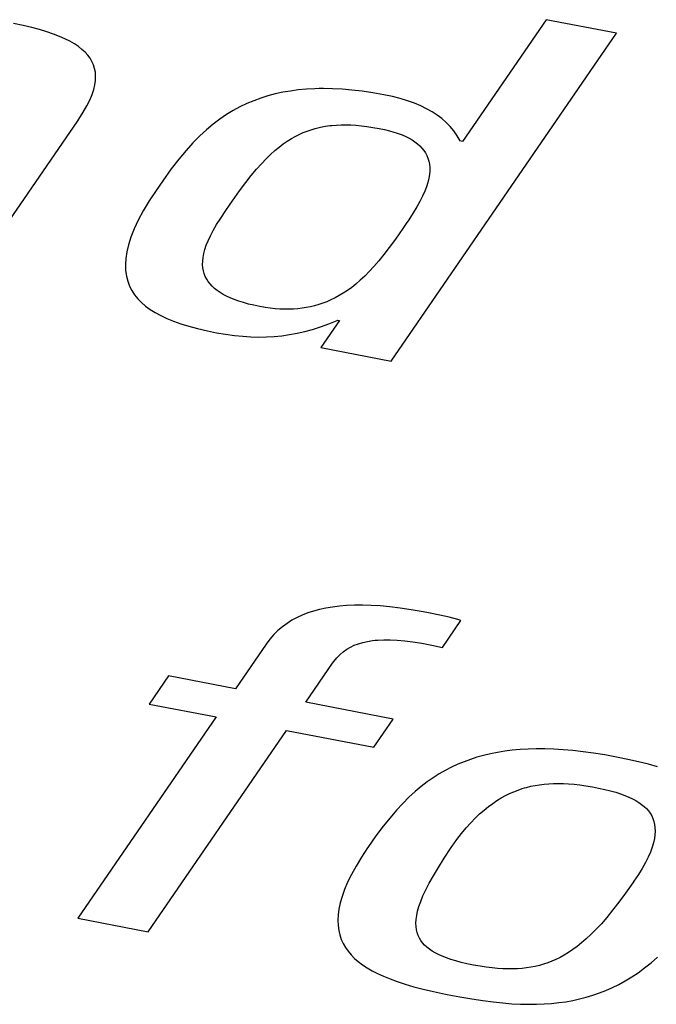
# Model space of a CAD drawing. Header units: millimetres. Extents: x -728 to -141, y -62 to 525.
# Tile 152 of 186: x -218.86 to -217.26, y 468.89 to 471.36. Entities that reach past the tile are written whole.
import ezdxf

# ---------------------------------------------------------------- set-up
doc = ezdxf.new("R2010")
doc.units = ezdxf.units.MM
doc.header["$LTSCALE"] = 23.1
doc.layers.add('R912005502_AM_0', color=7, linetype='CONTINUOUS')

msp = doc.modelspace()

# ---------------------------------------------------------------- linework, layer by layer
at = {"layer": 'R912005502_AM_0', "color": 7}
for p, q in [((-218.8536, 471.3487), (-218.8775, 471.3537)), ((-218.8318, 471.3436), (-218.8536, 471.3487)), ((-217.5387, 471.3631), (-217.7488, 471.0571)), ((-217.362, 471.329), (-217.5387, 471.3631)), ((-218.8118, 471.3383), (-218.8318, 471.3436)), ((-218.7936, 471.3328), (-218.8118, 471.3383)), ((-218.777, 471.327), (-218.7936, 471.3328)), ((-218.7618, 471.3211), (-218.777, 471.327)), ((-218.7481, 471.315), (-218.7618, 471.3211)), ((-217.9283, 470.5046), (-217.362, 471.329)), ((-218.7357, 471.3087), (-218.7481, 471.315)), ((-218.7245, 471.3022), (-218.7357, 471.3087)), ((-218.7193, 471.2989), (-218.7245, 471.3022)), ((-218.7145, 471.2955), (-218.7193, 471.2989)), ((-218.7056, 471.2885), (-218.7145, 471.2955)), ((-218.6977, 471.2813), (-218.7056, 471.2885)), ((-218.6909, 471.2738), (-218.6977, 471.2813)), ((-218.6851, 471.266), (-218.6909, 471.2738)), ((-218.6803, 471.2578), (-218.6851, 471.266)), ((-218.6765, 471.2493), (-218.6803, 471.2578)), ((-218.6736, 471.2404), (-218.6765, 471.2493)), ((-218.6718, 471.231), (-218.6736, 471.2404)), ((-218.6711, 471.221), (-218.6718, 471.231)), ((-218.6715, 471.2105), (-218.6711, 471.221)), ((-218.6759, 471.1875), (-218.6731, 471.1993)), ((-218.6731, 471.1993), (-218.6715, 471.2105)), ((-218.6857, 471.1611), (-218.6801, 471.1747)), ((-218.6801, 471.1747), (-218.6759, 471.1875)), ((-218.2382, 471.1715), (-218.2561, 471.1659)), ((-218.2198, 471.1763), (-218.2382, 471.1715)), ((-218.201, 471.1805), (-218.2198, 471.1763)), ((-218.1817, 471.1838), (-218.201, 471.1805)), ((-218.1619, 471.1865), (-218.1817, 471.1838)), ((-218.1414, 471.1883), (-218.1619, 471.1865)), ((-218.1203, 471.1895), (-218.1414, 471.1883)), ((-218.1094, 471.1898), (-218.1203, 471.1895)), ((-218.0983, 471.1899), (-218.1094, 471.1898)), ((-218.0755, 471.1895), (-218.0983, 471.1899)), ((-218.0519, 471.1882), (-218.0755, 471.1895)), ((-218.0272, 471.1861), (-218.0519, 471.1882)), ((-218.0015, 471.1831), (-218.0272, 471.1861)), ((-217.9747, 471.1791), (-218.0015, 471.1831)), ((-217.9466, 471.1741), (-217.9747, 471.1791)), ((-217.9253, 471.1696), (-217.9466, 471.1741)), ((-218.7021, 471.1305), (-218.693, 471.1464)), ((-218.693, 471.1464), (-218.6857, 471.1611)), ((-218.2912, 471.1521), (-218.3084, 471.1439)), ((-218.2738, 471.1594), (-218.2912, 471.1521)), ((-218.2561, 471.1659), (-218.2738, 471.1594)), ((-217.9055, 471.1646), (-217.9253, 471.1696)), ((-217.8871, 471.159), (-217.9055, 471.1646)), ((-217.87, 471.153), (-217.8871, 471.159)), ((-217.854, 471.1464), (-217.87, 471.153)), ((-217.8392, 471.1393), (-217.854, 471.1464)), ((-218.7132, 471.1132), (-218.7021, 471.1305)), ((-218.3422, 471.1245), (-218.359, 471.1131)), ((-218.3254, 471.1347), (-218.3422, 471.1245)), ((-218.3084, 471.1439), (-218.3254, 471.1347)), ((-217.8255, 471.1317), (-217.8392, 471.1393)), ((-217.8127, 471.1234), (-217.8255, 471.1317)), ((-217.8009, 471.1146), (-217.8127, 471.1234)), ((-218.9905, 470.7095), (-218.716, 471.1091)), ((-218.716, 471.1091), (-218.7132, 471.1132)), ((-218.3757, 471.1005), (-218.3925, 471.0865)), ((-218.359, 471.1131), (-218.3757, 471.1005)), ((-218.0826, 471.0967), (-218.0771, 471.0973)), ((-218.0771, 471.0973), (-218.0658, 471.0982)), ((-218.0658, 471.0982), (-218.0543, 471.0987)), ((-218.0543, 471.0987), (-218.0423, 471.0988)), ((-218.0423, 471.0988), (-218.0298, 471.0985)), ((-218.0298, 471.0985), (-218.0168, 471.0977)), ((-218.0168, 471.0977), (-218.0033, 471.0965)), ((-217.79, 471.105), (-217.8009, 471.1146)), ((-217.78, 471.0946), (-217.79, 471.105)), ((-218.3925, 471.0865), (-218.4093, 471.071)), ((-218.1692, 471.0698), (-218.1593, 471.0748)), ((-218.1593, 471.0748), (-218.1494, 471.0792)), ((-218.1494, 471.0792), (-218.1394, 471.0831)), ((-218.1394, 471.0831), (-218.1294, 471.0866)), ((-218.1294, 471.0866), (-218.1193, 471.0896)), ((-218.1193, 471.0896), (-218.1091, 471.0921)), ((-218.1091, 471.0921), (-218.0987, 471.0942)), ((-218.0987, 471.0942), (-218.088, 471.096)), ((-218.088, 471.096), (-218.0826, 471.0967)), ((-218.0033, 471.0965), (-217.9891, 471.0948)), ((-217.9891, 471.0948), (-217.9741, 471.0925)), ((-217.9741, 471.0925), (-217.9583, 471.0897)), ((-217.9583, 471.0897), (-217.9452, 471.0869)), ((-217.9452, 471.0869), (-217.9329, 471.0839)), ((-217.9329, 471.0839), (-217.9215, 471.0807)), ((-217.9215, 471.0807), (-217.9161, 471.0789)), ((-217.9161, 471.0789), (-217.9109, 471.0771)), ((-217.9109, 471.0771), (-217.901, 471.0734)), ((-217.901, 471.0734), (-217.8919, 471.0694)), ((-217.7709, 471.0834), (-217.78, 471.0946)), ((-217.7626, 471.0713), (-217.7709, 471.0834)), ((-218.4264, 471.0538), (-218.4438, 471.0345)), ((-218.4093, 471.071), (-218.4264, 471.0538)), ((-218.2099, 471.043), (-218.1995, 471.0508)), ((-218.1995, 471.0508), (-218.1893, 471.0579)), ((-218.1893, 471.0579), (-218.1792, 471.0642)), ((-218.1792, 471.0642), (-218.1692, 471.0698)), ((-217.8919, 471.0694), (-217.8835, 471.0652)), ((-217.8835, 471.0652), (-217.8757, 471.0607)), ((-217.8757, 471.0607), (-217.8686, 471.056)), ((-217.8686, 471.056), (-217.8621, 471.051)), ((-217.8621, 471.051), (-217.8563, 471.0458)), ((-217.7553, 471.0583), (-217.7626, 471.0713)), ((-217.7488, 471.0571), (-217.7553, 471.0583)), ((-218.4438, 471.0345), (-218.4618, 471.0128)), ((-218.2427, 471.0134), (-218.2314, 471.0244)), ((-218.2314, 471.0244), (-218.2205, 471.0342)), ((-218.2205, 471.0342), (-218.2099, 471.043)), ((-217.8563, 471.0458), (-217.851, 471.0403)), ((-217.851, 471.0403), (-217.8463, 471.0344)), ((-217.8463, 471.0344), (-217.8422, 471.0283)), ((-217.8422, 471.0283), (-217.8388, 471.0218)), ((-218.4618, 471.0128), (-218.481, 470.9878)), ((-218.2668, 470.9872), (-218.2545, 471.0011)), ((-218.2545, 471.0011), (-218.2427, 471.0134)), ((-217.8388, 471.0218), (-217.8359, 471.0149)), ((-217.8359, 471.0149), (-217.8337, 471.0076)), ((-217.8337, 471.0076), (-217.8322, 470.9999)), ((-217.8322, 470.9999), (-217.8314, 470.9918)), ((-218.481, 470.9878), (-218.5026, 470.9579)), ((-218.2799, 470.9715), (-218.2668, 470.9872)), ((-217.8321, 470.9741), (-217.8336, 470.9644)), ((-217.8314, 470.9832), (-217.8321, 470.9741)), ((-217.8314, 470.9918), (-217.8314, 470.9832)), ((-218.5026, 470.9579), (-218.5191, 470.9341)), ((-218.3095, 470.9327), (-218.294, 470.9535)), ((-218.294, 470.9535), (-218.2799, 470.9715)), ((-217.8361, 470.9542), (-217.8395, 470.9433)), ((-217.8336, 470.9644), (-217.8361, 470.9542)), ((-218.5191, 470.9341), (-218.5366, 470.9074)), ((-218.3271, 470.908), (-218.3095, 470.9327)), ((-217.8438, 470.9318), (-217.8493, 470.9196)), ((-217.8395, 470.9433), (-217.8438, 470.9318)), ((-218.5366, 470.9074), (-218.5516, 470.8824)), ((-218.3345, 470.8972), (-218.3271, 470.908)), ((-217.8559, 470.9065), (-217.8637, 470.8924)), ((-217.8493, 470.9196), (-217.8559, 470.9065)), ((-218.5516, 470.8824), (-218.564, 470.859)), ((-218.3567, 470.8643), (-218.3439, 470.8836)), ((-218.3439, 470.8836), (-218.3345, 470.8972)), ((-217.873, 470.8772), (-217.8842, 470.8601)), ((-217.8637, 470.8924), (-217.873, 470.8772)), ((-218.564, 470.859), (-218.5742, 470.8372)), ((-218.3669, 470.848), (-218.3567, 470.8643)), ((-217.8908, 470.8504), (-217.8991, 470.8383)), ((-217.8842, 470.8601), (-217.8908, 470.8504)), ((-218.5742, 470.8372), (-218.5823, 470.8167)), ((-218.3825, 470.82), (-218.3754, 470.8334)), ((-218.3754, 470.8334), (-218.3669, 470.848)), ((-217.8991, 470.8383), (-217.9177, 470.8117)), ((-218.5823, 470.8167), (-218.5884, 470.7975)), ((-218.3929, 470.796), (-218.3883, 470.8076)), ((-218.3883, 470.8076), (-218.3825, 470.82)), ((-217.9177, 470.8117), (-217.9331, 470.7905)), ((-218.5927, 470.7796), (-218.5952, 470.7628)), ((-218.5884, 470.7975), (-218.5927, 470.7796)), ((-218.3992, 470.775), (-218.3966, 470.7852)), ((-218.3966, 470.7852), (-218.3929, 470.796)), ((-217.9331, 470.7905), (-217.9468, 470.7725)), ((-218.5952, 470.7628), (-218.5961, 470.7471)), ((-218.4021, 470.7478), (-218.4019, 470.7564)), ((-218.4019, 470.7564), (-218.401, 470.7654)), ((-218.401, 470.7654), (-218.3992, 470.775)), ((-217.9596, 470.7566), (-217.9718, 470.7425)), ((-217.9468, 470.7725), (-217.9596, 470.7566)), ((-218.5961, 470.7471), (-218.5956, 470.7324)), ((-218.5956, 470.7324), (-218.5936, 470.7187)), ((-218.4015, 470.7397), (-218.4021, 470.7478)), ((-218.4001, 470.732), (-218.4015, 470.7397)), ((-218.3981, 470.7247), (-218.4001, 470.732)), ((-217.9835, 470.7298), (-217.9949, 470.7184)), ((-217.9718, 470.7425), (-217.9835, 470.7298)), ((-218.5936, 470.7187), (-218.5903, 470.7058)), ((-218.5903, 470.7058), (-218.5857, 470.6936)), ((-218.3954, 470.7177), (-218.3981, 470.7247)), ((-218.392, 470.7111), (-218.3954, 470.7177)), ((-218.388, 470.7048), (-218.392, 470.7111)), ((-218.3834, 470.6988), (-218.388, 470.7048)), ((-218.006, 470.7081), (-218.0169, 470.6987)), ((-217.9949, 470.7184), (-218.006, 470.7081)), ((-218.5857, 470.6936), (-218.5799, 470.6823)), ((-218.5799, 470.6823), (-218.573, 470.6716)), ((-218.3781, 470.6931), (-218.3834, 470.6988)), ((-218.3722, 470.6876), (-218.3781, 470.6931)), ((-218.3657, 470.6824), (-218.3722, 470.6876)), ((-218.3585, 470.6774), (-218.3657, 470.6824)), ((-218.3506, 470.6726), (-218.3585, 470.6774)), ((-218.0382, 470.6825), (-218.0487, 470.6756)), ((-218.0276, 470.6902), (-218.0382, 470.6825)), ((-218.0169, 470.6987), (-218.0276, 470.6902)), ((-218.573, 470.6716), (-218.5649, 470.6615)), ((-218.5649, 470.6615), (-218.5557, 470.6521)), ((-218.5557, 470.6521), (-218.5454, 470.6432)), ((-218.342, 470.6681), (-218.3506, 470.6726)), ((-218.3326, 470.6637), (-218.342, 470.6681)), ((-218.3225, 470.6596), (-218.3326, 470.6637)), ((-218.3115, 470.6556), (-218.3225, 470.6596)), ((-218.2997, 470.6519), (-218.3115, 470.6556)), ((-218.2869, 470.6484), (-218.2997, 470.6519)), ((-218.0899, 470.6543), (-218.1002, 470.6504)), ((-218.0797, 470.6588), (-218.0899, 470.6543)), ((-218.0694, 470.6638), (-218.0797, 470.6588)), ((-218.0591, 470.6694), (-218.0694, 470.6638)), ((-218.0487, 470.6756), (-218.0591, 470.6694)), ((-218.5454, 470.6432), (-218.5339, 470.6348)), ((-218.5339, 470.6348), (-218.5212, 470.6268)), ((-218.5212, 470.6268), (-218.5073, 470.6193)), ((-218.2732, 470.6451), (-218.2869, 470.6484)), ((-218.2585, 470.642), (-218.2732, 470.6451)), ((-218.2453, 470.6397), (-218.2585, 470.642)), ((-218.2326, 470.6379), (-218.2453, 470.6397)), ((-218.2202, 470.6366), (-218.2326, 470.6379)), ((-218.2082, 470.6357), (-218.2202, 470.6366)), ((-218.1965, 470.6353), (-218.2082, 470.6357)), ((-218.185, 470.6353), (-218.1965, 470.6353)), ((-218.1739, 470.6357), (-218.185, 470.6353)), ((-218.1629, 470.6365), (-218.1739, 470.6357)), ((-218.1522, 470.6378), (-218.1629, 470.6365)), ((-218.1416, 470.6394), (-218.1522, 470.6378)), ((-218.1311, 470.6415), (-218.1416, 470.6394)), ((-218.1207, 470.644), (-218.1311, 470.6415)), ((-218.1104, 470.647), (-218.1207, 470.644)), ((-218.1002, 470.6504), (-218.1104, 470.647)), ((-218.5073, 470.6193), (-218.4921, 470.6121)), ((-218.4921, 470.6121), (-218.4754, 470.6053)), ((-218.4754, 470.6053), (-218.4571, 470.5988)), ((-218.0579, 470.6072), (-218.1049, 470.5387)), ((-218.0853, 470.5985), (-218.0638, 470.6073)), ((-218.0638, 470.6073), (-218.0622, 470.608)), ((-218.0622, 470.608), (-218.0579, 470.6072)), ((-218.4571, 470.5988), (-218.437, 470.5927)), ((-218.437, 470.5927), (-218.4149, 470.5868)), ((-218.4149, 470.5868), (-218.3903, 470.5811)), ((-218.3903, 470.5811), (-218.367, 470.5763)), ((-218.165, 470.5749), (-218.1457, 470.5793)), ((-218.1457, 470.5793), (-218.1261, 470.5847)), ((-218.1261, 470.5847), (-218.106, 470.5911)), ((-218.106, 470.5911), (-218.0853, 470.5985)), ((-218.367, 470.5763), (-218.3443, 470.5723)), ((-218.3443, 470.5723), (-218.3224, 470.5693)), ((-218.3224, 470.5693), (-218.3014, 470.5672)), ((-218.3014, 470.5672), (-218.281, 470.5659)), ((-218.281, 470.5659), (-218.2611, 470.5654)), ((-218.2611, 470.5654), (-218.2415, 470.5657)), ((-218.2415, 470.5657), (-218.2222, 470.5668)), ((-218.2222, 470.5668), (-218.2032, 470.5687)), ((-218.2032, 470.5687), (-218.1841, 470.5714)), ((-218.1841, 470.5714), (-218.165, 470.5749)), ((-218.1049, 470.5387), (-217.9283, 470.5046)), ((-218.0759, 469.8868), (-218.0924, 469.884)), ((-218.0585, 469.8889), (-218.0759, 469.8868)), ((-218.0402, 469.8904), (-218.0585, 469.8889)), ((-218.0209, 469.8912), (-218.0402, 469.8904)), ((-218.0006, 469.8914), (-218.0209, 469.8912)), ((-217.979, 469.8908), (-218.0006, 469.8914)), ((-217.9561, 469.8894), (-217.979, 469.8908)), ((-217.9318, 469.8872), (-217.9561, 469.8894)), ((-217.9058, 469.8841), (-217.9318, 469.8872)), ((-218.165, 469.8603), (-218.1778, 469.8534)), ((-218.1517, 469.8664), (-218.165, 469.8603)), ((-218.1378, 469.8718), (-218.1517, 469.8664)), ((-218.1233, 469.8765), (-218.1378, 469.8718)), ((-218.1082, 469.8806), (-218.1233, 469.8765)), ((-218.0924, 469.884), (-218.1082, 469.8806)), ((-217.878, 469.88), (-217.9058, 469.8841)), ((-217.8481, 469.8749), (-217.878, 469.88)), ((-217.8347, 469.8724), (-217.8481, 469.8749)), ((-217.8061, 469.8665), (-217.8347, 469.8724)), ((-217.794, 469.8638), (-217.8061, 469.8665)), ((-217.7828, 469.861), (-217.794, 469.8638)), ((-217.7612, 469.8551), (-217.7828, 469.861)), ((-218.2017, 469.8371), (-218.2129, 469.8277)), ((-218.19, 469.8457), (-218.2017, 469.8371)), ((-218.1778, 469.8534), (-218.19, 469.8457)), ((-217.7993, 469.7854), (-217.753, 469.8527)), ((-217.753, 469.8527), (-217.7612, 469.8551)), ((-218.2235, 469.8173), (-218.2334, 469.8059)), ((-218.2129, 469.8277), (-218.2235, 469.8173)), ((-218.2428, 469.7933), (-218.3196, 469.6814)), ((-218.2334, 469.8059), (-218.2428, 469.7933)), ((-218.04, 469.7805), (-218.0308, 469.7859)), ((-218.0308, 469.7859), (-218.0211, 469.7905)), ((-218.0211, 469.7905), (-218.0108, 469.7944)), ((-218.0108, 469.7944), (-217.9998, 469.7977)), ((-217.9998, 469.7977), (-217.9881, 469.8003)), ((-217.9881, 469.8003), (-217.9754, 469.8024)), ((-217.9754, 469.8024), (-217.9687, 469.8031)), ((-217.9687, 469.8031), (-217.9617, 469.8038)), ((-217.9617, 469.8038), (-217.9469, 469.8045)), ((-217.9469, 469.8045), (-217.9308, 469.8045)), ((-217.9308, 469.8045), (-217.9134, 469.8038)), ((-217.9134, 469.8038), (-217.8944, 469.8022)), ((-217.8944, 469.8022), (-217.8737, 469.7996)), ((-217.8737, 469.7996), (-217.851, 469.796)), ((-217.851, 469.796), (-217.8263, 469.7913)), ((-217.8263, 469.7913), (-217.7993, 469.7854)), ((-218.0648, 469.7592), (-218.0569, 469.7673)), ((-218.0569, 469.7673), (-218.0486, 469.7744)), ((-218.0486, 469.7744), (-218.04, 469.7805)), ((-218.1429, 469.6473), (-218.0754, 469.7455)), ((-218.0754, 469.7455), (-218.0724, 469.7498)), ((-218.0724, 469.7498), (-218.0648, 469.7592)), ((-218.4878, 469.7138), (-218.5364, 469.643)), ((-218.3196, 469.6814), (-218.4878, 469.7138)), ((-218.5364, 469.643), (-218.3683, 469.6106)), ((-217.9232, 469.6049), (-218.1429, 469.6473)), ((-218.3683, 469.6106), (-218.7157, 469.1048)), ((-217.9718, 469.5341), (-217.9232, 469.6049)), ((-218.5389, 469.0707), (-218.1915, 469.5765)), ((-218.1915, 469.5765), (-217.9718, 469.5341)), ((-217.6959, 469.5138), (-217.7127, 469.5091)), ((-217.6786, 469.5178), (-217.6959, 469.5138)), ((-217.6609, 469.5213), (-217.6786, 469.5178)), ((-217.6427, 469.5242), (-217.6609, 469.5213)), ((-217.6239, 469.5266), (-217.6427, 469.5242)), ((-217.6045, 469.5283), (-217.6239, 469.5266)), ((-217.5844, 469.5295), (-217.6045, 469.5283)), ((-217.5636, 469.5301), (-217.5844, 469.5295)), ((-217.542, 469.53), (-217.5636, 469.5301)), ((-217.5195, 469.5293), (-217.542, 469.53)), ((-217.4961, 469.5279), (-217.5195, 469.5293)), ((-217.4717, 469.5259), (-217.4961, 469.5279)), ((-217.4462, 469.523), (-217.4717, 469.5259)), ((-217.4195, 469.5194), (-217.4462, 469.523)), ((-217.3916, 469.515), (-217.4195, 469.5194)), ((-217.3623, 469.5097), (-217.3916, 469.515)), ((-217.7612, 469.4915), (-217.7768, 469.4842)), ((-217.7453, 469.498), (-217.7612, 469.4915)), ((-217.7291, 469.5039), (-217.7453, 469.498)), ((-217.7127, 469.5091), (-217.7291, 469.5039)), ((-217.3335, 469.5038), (-217.3623, 469.5097)), ((-217.3067, 469.4977), (-217.3335, 469.5038)), ((-217.2819, 469.4914), (-217.3067, 469.4977)), ((-217.259, 469.4848), (-217.2819, 469.4914)), ((-217.8076, 469.4674), (-217.8228, 469.4578)), ((-217.7923, 469.4762), (-217.8076, 469.4674)), ((-217.7768, 469.4842), (-217.7923, 469.4762)), ((-217.838, 469.4472), (-217.8531, 469.4355)), ((-217.8228, 469.4578), (-217.838, 469.4472)), ((-217.5663, 469.4384), (-217.5552, 469.4402)), ((-217.5552, 469.4402), (-217.5439, 469.4416)), ((-217.5439, 469.4416), (-217.5324, 469.4426)), ((-217.5324, 469.4426), (-217.5205, 469.4432)), ((-217.5205, 469.4432), (-217.5083, 469.4433)), ((-217.5083, 469.4433), (-217.4956, 469.4431)), ((-217.4956, 469.4431), (-217.4824, 469.4424)), ((-217.4824, 469.4424), (-217.4687, 469.4412)), ((-217.4687, 469.4412), (-217.4542, 469.4396)), ((-217.4542, 469.4396), (-217.4388, 469.4374)), ((-217.8683, 469.4228), (-217.8836, 469.4087)), ((-217.8531, 469.4355), (-217.8683, 469.4228)), ((-217.6412, 469.4127), (-217.6306, 469.418)), ((-217.6306, 469.418), (-217.62, 469.4226)), ((-217.62, 469.4226), (-217.6094, 469.4267)), ((-217.6094, 469.4267), (-217.5987, 469.4304)), ((-217.5987, 469.4304), (-217.5934, 469.432)), ((-217.5934, 469.432), (-217.588, 469.4335)), ((-217.588, 469.4335), (-217.5772, 469.4362)), ((-217.5772, 469.4362), (-217.5663, 469.4384)), ((-217.4388, 469.4374), (-217.4224, 469.4346)), ((-217.4224, 469.4346), (-217.4149, 469.4332)), ((-217.4149, 469.4332), (-217.4073, 469.4317)), ((-217.4073, 469.4317), (-217.3914, 469.4283)), ((-217.3914, 469.4283), (-217.377, 469.4247)), ((-217.377, 469.4247), (-217.3639, 469.421)), ((-217.3639, 469.421), (-217.3519, 469.4172)), ((-217.3519, 469.4172), (-217.341, 469.4132)), ((-217.8991, 469.3933), (-217.9149, 469.3762)), ((-217.8836, 469.4087), (-217.8991, 469.3933)), ((-217.6841, 469.3851), (-217.6732, 469.3931)), ((-217.6732, 469.3931), (-217.6625, 469.4003)), ((-217.6625, 469.4003), (-217.6518, 469.4069)), ((-217.6518, 469.4069), (-217.6412, 469.4127)), ((-217.341, 469.4132), (-217.331, 469.4091)), ((-217.331, 469.4091), (-217.3218, 469.4048)), ((-217.3218, 469.4048), (-217.3134, 469.4003)), ((-217.3134, 469.4003), (-217.3058, 469.3957)), ((-217.3058, 469.3957), (-217.2988, 469.3907)), ((-217.2988, 469.3907), (-217.2925, 469.3856)), ((-217.9149, 469.3762), (-217.9312, 469.3572)), ((-217.7172, 469.3559), (-217.706, 469.3666)), ((-217.706, 469.3666), (-217.695, 469.3763)), ((-217.695, 469.3763), (-217.6841, 469.3851)), ((-217.2925, 469.3856), (-217.2869, 469.3802)), ((-217.2869, 469.3802), (-217.2818, 469.3744)), ((-217.2818, 469.3744), (-217.2795, 469.3714)), ((-217.2795, 469.3714), (-217.2774, 469.3684)), ((-217.2774, 469.3684), (-217.2736, 469.362)), ((-217.9312, 469.3572), (-217.9482, 469.3358)), ((-217.7399, 469.3314), (-217.7285, 469.3442)), ((-217.7285, 469.3442), (-217.7172, 469.3559)), ((-217.2736, 469.362), (-217.2705, 469.3552)), ((-217.2705, 469.3552), (-217.2681, 469.348)), ((-217.2681, 469.348), (-217.2663, 469.3404)), ((-217.2663, 469.3404), (-217.2653, 469.3323)), ((-217.9482, 469.3358), (-217.9665, 469.3113)), ((-217.7631, 469.3021), (-217.7514, 469.3173)), ((-217.7514, 469.3173), (-217.7399, 469.3314)), ((-217.265, 469.3237), (-217.2655, 469.3145)), ((-217.2653, 469.3323), (-217.265, 469.3237)), ((-217.9665, 469.3113), (-217.9868, 469.2825)), ((-217.775, 469.2854), (-217.7631, 469.3021)), ((-217.2693, 469.2942), (-217.2726, 469.283)), ((-217.2669, 469.3047), (-217.2693, 469.2942)), ((-217.2655, 469.3145), (-217.2669, 469.3047)), ((-217.9877, 469.2812), (-218.0033, 469.2577)), ((-217.9868, 469.2825), (-217.9877, 469.2812)), ((-217.795, 469.2556), (-217.7774, 469.282)), ((-217.7774, 469.282), (-217.775, 469.2854)), ((-217.277, 469.271), (-217.2826, 469.2582)), ((-217.2726, 469.283), (-217.277, 469.271)), ((-218.0033, 469.2577), (-218.0167, 469.2356)), ((-217.8098, 469.2323), (-217.795, 469.2556)), ((-217.2894, 469.2445), (-217.2975, 469.2298)), ((-217.2826, 469.2582), (-217.2894, 469.2445)), ((-218.0167, 469.2356), (-218.0281, 469.2148)), ((-217.8223, 469.2115), (-217.8098, 469.2323)), ((-217.2975, 469.2298), (-217.3071, 469.2141)), ((-218.0377, 469.1952), (-218.0455, 469.1768)), ((-218.0281, 469.2148), (-218.0377, 469.1952)), ((-217.8414, 469.176), (-217.8327, 469.1928)), ((-217.8327, 469.1928), (-217.8223, 469.2115)), ((-217.3207, 469.1938), (-217.3391, 469.1675)), ((-217.3182, 469.1973), (-217.3207, 469.1938)), ((-217.3071, 469.2141), (-217.3182, 469.1973)), ((-218.0455, 469.1768), (-218.0517, 469.1594)), ((-217.8484, 469.1607), (-217.8414, 469.176)), ((-217.3391, 469.1675), (-217.356, 469.1446)), ((-218.0564, 469.1431), (-218.0597, 469.1277)), ((-218.0517, 469.1594), (-218.0564, 469.1431)), ((-217.8586, 469.134), (-217.8541, 469.1467)), ((-217.8541, 469.1467), (-217.8484, 469.1607)), ((-217.356, 469.1446), (-217.3717, 469.1245)), ((-218.0597, 469.1277), (-218.0616, 469.1131)), ((-217.8642, 469.1115), (-217.8619, 469.1223)), ((-217.8619, 469.1223), (-217.8586, 469.134)), ((-217.3717, 469.1245), (-217.3863, 469.1067)), ((-218.7157, 469.1048), (-218.5389, 469.0707)), ((-218.0616, 469.1131), (-218.0623, 469.0994)), ((-218.0623, 469.0994), (-218.0618, 469.0864)), ((-217.866, 469.0923), (-217.8655, 469.1015)), ((-217.8657, 469.0837), (-217.866, 469.0923)), ((-217.8655, 469.1015), (-217.8642, 469.1115)), ((-217.3863, 469.1067), (-217.4001, 469.0908)), ((-218.0618, 469.0864), (-218.0601, 469.0741)), ((-218.0601, 469.0741), (-218.0574, 469.0625)), ((-217.8646, 469.0757), (-217.8657, 469.0837)), ((-217.8629, 469.0683), (-217.8646, 469.0757)), ((-217.8604, 469.0613), (-217.8629, 469.0683)), ((-217.4133, 469.0767), (-217.4258, 469.0641)), ((-217.4001, 469.0908), (-217.4133, 469.0767)), ((-218.0574, 469.0625), (-218.0537, 469.0514)), ((-218.0537, 469.0514), (-218.0489, 469.0409)), ((-217.8573, 469.0547), (-217.8604, 469.0613)), ((-217.8536, 469.0485), (-217.8573, 469.0547)), ((-217.8493, 469.0427), (-217.8536, 469.0485)), ((-217.4496, 469.0427), (-217.4609, 469.0337)), ((-217.4379, 469.0528), (-217.4496, 469.0427)), ((-217.4258, 469.0641), (-217.4379, 469.0528)), ((-218.0489, 469.0409), (-218.0432, 469.0309)), ((-218.0432, 469.0309), (-218.0366, 469.0214)), ((-218.0366, 469.0214), (-218.029, 469.0124)), ((-217.8443, 469.0371), (-217.8493, 469.0427)), ((-217.8387, 469.0319), (-217.8443, 469.0371)), ((-217.8324, 469.0268), (-217.8387, 469.0319)), ((-217.8254, 469.0221), (-217.8324, 469.0268)), ((-217.8177, 469.0175), (-217.8254, 469.0221)), ((-217.4828, 469.0184), (-217.4934, 469.0119)), ((-217.4719, 469.0256), (-217.4828, 469.0184)), ((-217.4609, 469.0337), (-217.4719, 469.0256)), ((-218.029, 469.0124), (-218.0204, 469.0037)), ((-218.0204, 469.0037), (-218.0109, 468.9955)), ((-218.0109, 468.9955), (-218.0004, 468.9875)), ((-217.8092, 469.0131), (-217.8177, 469.0175)), ((-217.7999, 469.0089), (-217.8092, 469.0131)), ((-217.7896, 469.0049), (-217.7999, 469.0089)), ((-217.7784, 469.001), (-217.7896, 469.0049)), ((-217.7661, 468.9972), (-217.7784, 469.001)), ((-217.7527, 468.9936), (-217.7661, 468.9972)), ((-217.7378, 468.9901), (-217.7527, 468.9936)), ((-217.5247, 468.9965), (-217.535, 468.9925)), ((-217.5143, 469.001), (-217.5247, 468.9965)), ((-217.5039, 469.0061), (-217.5143, 469.001)), ((-217.4934, 469.0119), (-217.5039, 469.0061)), ((-217.2753, 468.9924), (-217.259, 469.0066)), ((-218.0004, 468.9875), (-217.9888, 468.9799)), ((-217.9888, 468.9799), (-217.9762, 468.9725)), ((-217.9762, 468.9725), (-217.9624, 468.9654)), ((-217.7215, 468.9867), (-217.7378, 468.9901)), ((-217.705, 468.9838), (-217.7215, 468.9867)), ((-217.6894, 468.9814), (-217.705, 468.9838)), ((-217.6746, 468.9796), (-217.6894, 468.9814)), ((-217.6607, 468.9782), (-217.6746, 468.9796)), ((-217.6474, 468.9774), (-217.6607, 468.9782)), ((-217.6346, 468.977), (-217.6474, 468.9774)), ((-217.6224, 468.9771), (-217.6346, 468.977)), ((-217.6106, 468.9775), (-217.6224, 468.9771)), ((-217.5991, 468.9784), (-217.6106, 468.9775)), ((-217.5879, 468.9797), (-217.5991, 468.9784)), ((-217.577, 468.9814), (-217.5879, 468.9797)), ((-217.5663, 468.9835), (-217.577, 468.9814)), ((-217.5558, 468.9861), (-217.5663, 468.9835)), ((-217.5453, 468.9891), (-217.5558, 468.9861)), ((-217.535, 468.9925), (-217.5453, 468.9891)), ((-217.3076, 468.9677), (-217.2915, 468.9795)), ((-217.2915, 468.9795), (-217.2753, 468.9924)), ((-217.9624, 468.9654), (-217.9473, 468.9585)), ((-217.9473, 468.9585), (-217.9308, 468.9518)), ((-217.9308, 468.9518), (-217.9129, 468.9452)), ((-217.9129, 468.9452), (-217.8932, 468.9388)), ((-217.3561, 468.9383), (-217.3399, 468.9472)), ((-217.3399, 468.9472), (-217.3238, 468.9569)), ((-217.3238, 468.9569), (-217.3076, 468.9677)), ((-217.8932, 468.9388), (-217.8717, 468.9325)), ((-217.8717, 468.9325), (-217.8479, 468.9263)), ((-217.8479, 468.9263), (-217.8216, 468.9201)), ((-217.8216, 468.9201), (-217.7921, 468.9138)), ((-217.4049, 468.9167), (-217.3885, 468.9231)), ((-217.3885, 468.9231), (-217.3723, 468.9303)), ((-217.3723, 468.9303), (-217.3561, 468.9383)), ((-217.7921, 468.9138), (-217.7741, 468.9103)), ((-217.7741, 468.9103), (-217.7559, 468.9068)), ((-217.7559, 468.9068), (-217.7256, 468.9016)), ((-217.7256, 468.9016), (-217.6979, 468.8974)), ((-217.6979, 468.8974), (-217.6722, 468.8941)), ((-217.5069, 468.8923), (-217.4892, 468.8948)), ((-217.4892, 468.8948), (-217.4719, 468.898)), ((-217.4719, 468.898), (-217.4548, 468.9017)), ((-217.4548, 468.9017), (-217.438, 468.906)), ((-217.438, 468.906), (-217.4214, 468.911)), ((-217.4214, 468.911), (-217.4049, 468.9167)), ((-217.6722, 468.8941), (-217.648, 468.8915)), ((-217.648, 468.8915), (-217.6252, 468.8897)), ((-217.6252, 468.8897), (-217.6035, 468.8886)), ((-217.6035, 468.8886), (-217.5828, 468.8882)), ((-217.5828, 468.8882), (-217.5629, 468.8883)), ((-217.5629, 468.8883), (-217.5437, 468.8891)), ((-217.5437, 468.8891), (-217.525, 468.8904)), ((-217.525, 468.8904), (-217.5069, 468.8923))]:
    msp.add_line(p, q, dxfattribs=at)

doc.saveas('drawing.dxf')
